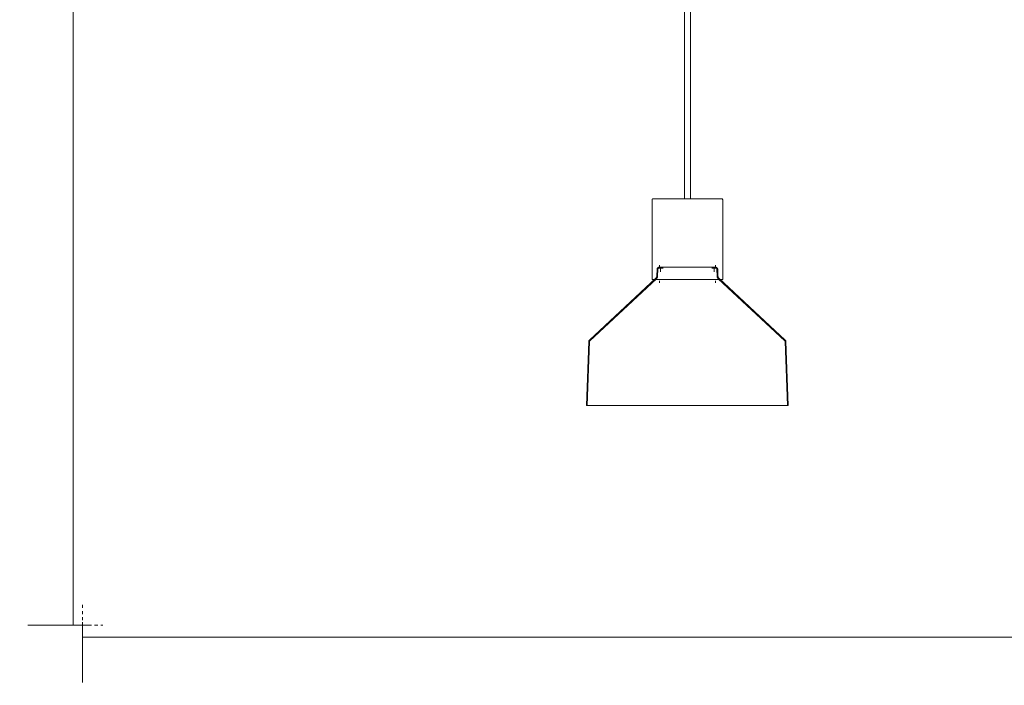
# Model space of a CAD drawing. Header units: millimetres. Extents: x 5395 to 10045, y 397 to 7363.
# Tile 1 of 9: x 5432 to 6408, y 397 to 1058. Entities that reach past the tile are written whole.
import ezdxf

# ---------------------------------------------------------------- set-up
doc = ezdxf.new("R2010")
doc.units = ezdxf.units.MM
doc.linetypes.add('Dash', pattern=[6, 3, -3])
doc.layers.add('A-ANNO-DIMS', color=7, linetype='Dash', lineweight=9, true_color=0xd2d2d2)
doc.layers.add('A-ANNO-DIMS-15', color=7, linetype='Continuous', lineweight=9)
doc.layers.add('E-LITE-EQPM', color=7, linetype='Continuous', lineweight=20)
doc.styles.add('Arial Narrow', font='ARIALN.TTF', dxfattribs={"height": 33})
doc.dimstyles.new('FARO_-_2_2mm_Arial_Narrow_mm_Inch_Left', dxfattribs={"dimscale": 304.8, "dimtxt": 33.773222, "dimasz": 0, "dimexe": 0.147638, "dimexo": 0.0625, "dimgap": 0.024606, "dimtad": 1, "dimdec": 0, "dimzin": 0, "dimdsep": 46, "dimtxsty": 'Arial Narrow', "dimblk1": 'NONE', "dimblk2": 'NONE', "dimsah": 1, "dimcen": 0.09, "dimadec": 0, "dimazin": 0, "dimtfac": 1, "dimtdec": 4, "dimtix": 1, "dimtmove": 0, "dimatfit": 3, "dimfxl": 0.049213, "dimfxlon": 1, "dimtvp": 1, "dimtolj": 1, "dimtzin": 0, "dimarcsym": 2})

# ---------------------------------------------------------------- blocks, each defined once
blk = doc.blocks.new('68593-7L_ 68594-7L KOMBO200 - 64314-44-7L SAMBA Black_ribbon beige pendant lamp ø450-7L-609791-Alzado_PDF')
at = {"layer": 'E-LITE-EQPM', "lineweight": 9}
for p, q in [((6090.82, 1983.84), (6090.82, 880)), ((6096.82, 879.97), (6096.82, 1983.84)), ((6058.83, 879.05), (6058.83, 800)), ((6128.83, 800), (6128.83, 879.05)), ((6066.06, 814.09), (6066.06, 812.09)), ((6067.11, 810.49), (6067.11, 807.59)), ((6120.54, 807.59), (6120.54, 810.49)), ((6121.6, 812.09), (6121.6, 814.09)), ((6062.62, 801.26), (5996.7, 739.79)), ((6063.16, 800.67), (5997.24, 739.2)), ((6063.75, 810.14), (6063.51, 803.22)), ((6064.55, 810.12), (6064.31, 803.19)), ((6123.35, 803.19), (6123.11, 810.12)), ((6124.15, 803.22), (6123.91, 810.14)), ((6190.41, 739.2), (6124.49, 800.67)), ((6190.96, 739.79), (6125.04, 801.26)), ((6058.83, 800), (6128.83, 800)), ((6066.06, 798.71), (6066.06, 796.71)), ((6121.6, 796.71), (6121.6, 798.71)), ((5996.04, 738.34), (5993.83, 675.07)), ((5996.84, 738.31), (5994.63, 675.07)), ((6193.03, 675.07), (6190.82, 738.31)), ((6193.83, 675.07), (6191.62, 738.34)), ((5993.83, 675.07), (6031.29, 675.07)), ((6031.29, 675.07), (6193.8, 675.07))]:
    blk.add_line(p, q, dxfattribs=at)
at = {"layer": 'E-LITE-EQPM', "lineweight": 9, "flags": 128}
for points in [[(6058.83, 879.05), (6058.83, 879.09), (6058.83, 879.13), (6058.84, 879.17), (6058.84, 879.2), (6058.85, 879.24), (6058.86, 879.28), (6058.87, 879.31), (6058.88, 879.35), (6058.89, 879.39), (6058.9, 879.42), (6058.92, 879.46), (6058.94, 879.49), (6058.95, 879.52), (6058.97, 879.56), (6058.99, 879.59), (6059.02, 879.62), (6059.04, 879.65), (6059.06, 879.68), (6059.09, 879.71), (6059.12, 879.73), (6059.14, 879.76), (6059.17, 879.78), (6059.2, 879.81), (6059.23, 879.83), (6059.26, 879.85), (6059.3, 879.87), (6059.33, 879.89), (6059.36, 879.91), (6059.4, 879.92), (6059.43, 879.94), (6059.47, 879.95), (6059.51, 879.96), (6059.54, 879.97), (6059.58, 879.98), (6059.62, 879.99), (6059.65, 879.99), (6059.69, 880), (6059.73, 880), (6059.77, 880), (6059.78, 880)], [(6059.78, 880), (6059.8, 880), (6059.89, 880), (6060.02, 880), (6060.21, 880), (6060.46, 880), (6060.75, 880), (6061.1, 880)], [(6127.88, 880), (6127.85, 880), (6127.77, 880), (6127.64, 880), (6127.45, 880), (6127.2, 880), (6126.9, 880), (6126.55, 880), (6126.15, 880), (6125.7, 880), (6125.19, 880), (6124.64, 880), (6124.03, 880), (6123.38, 880), (6122.68, 880), (6121.93, 880), (6121.14, 880), (6120.31, 880), (6119.43, 880), (6118.51, 880), (6117.55, 880), (6116.56, 880), (6115.52, 880), (6114.46, 880), (6113.36, 880), (6112.23, 880), (6111.07, 880), (6109.88, 880), (6108.66, 880), (6107.43, 880), (6106.17, 880), (6104.89, 880), (6103.59, 880), (6102.28, 880), (6100.95, 880), (6099.62, 880), (6098.27, 880), (6096.92, 880), (6095.56, 880), (6094.2, 880), (6092.83, 880), (6091.47, 880), (6090.12, 880), (6088.77, 880), (6087.42, 880), (6086.09, 880), (6084.77, 880), (6083.47, 880), (6082.18, 880), (6080.91, 880), (6079.66, 880), (6078.43, 880), (6077.23, 880), (6076.05, 880), (6074.91, 880), (6073.79, 880), (6072.7, 880), (6071.65, 880), (6070.64, 880), (6069.66, 880), (6068.72, 880), (6067.82, 880), (6066.96, 880), (6066.15, 880), (6065.38, 880), (6064.65, 880), (6063.97, 880), (6063.34, 880), (6062.76, 880), (6062.23, 880), (6061.74, 880), (6061.31, 880), (6060.94, 880), (6060.61, 880), (6060.34, 880), (6060.12, 880), (6059.95, 880), (6059.84, 880), (6059.78, 880), (6059.78, 880)], [(6126.59, 880), (6126.72, 880), (6127.05, 880), (6127.32, 880), (6127.54, 880), (6127.71, 880), (6127.82, 880), (6127.87, 880), (6127.88, 880)], [(6127.88, 880), (6127.92, 880), (6127.96, 880), (6127.99, 879.99), (6128.03, 879.99), (6128.07, 879.98), (6128.11, 879.97), (6128.14, 879.96), (6128.18, 879.95), (6128.21, 879.94), (6128.25, 879.93), (6128.28, 879.91), (6128.32, 879.89), (6128.35, 879.87), (6128.38, 879.86), (6128.42, 879.83), (6128.45, 879.81), (6128.48, 879.79), (6128.51, 879.76), (6128.53, 879.74), (6128.56, 879.71), (6128.59, 879.68), (6128.61, 879.66), (6128.64, 879.63), (6128.66, 879.6), (6128.68, 879.56), (6128.7, 879.53), (6128.72, 879.5), (6128.73, 879.46), (6128.75, 879.43), (6128.76, 879.4), (6128.78, 879.36), (6128.79, 879.32), (6128.8, 879.29), (6128.81, 879.25), (6128.82, 879.21), (6128.82, 879.18), (6128.82, 879.14), (6128.83, 879.1), (6128.83, 879.06), (6128.83, 879.05)], [(6063.75, 810.14), (6063.76, 810.22), (6063.77, 810.3), (6063.78, 810.38), (6063.79, 810.46), (6063.81, 810.54), (6063.83, 810.62), (6063.85, 810.7), (6063.88, 810.77), (6063.91, 810.85), (6063.94, 810.92), (6063.98, 811), (6064.01, 811.07), (6064.05, 811.14), (6064.1, 811.2), (6064.14, 811.27), (6064.19, 811.33), (6064.25, 811.4), (6064.3, 811.46), (6064.36, 811.51), (6064.42, 811.57), (6064.48, 811.62), (6064.54, 811.67), (6064.6, 811.72), (6064.67, 811.76), (6064.74, 811.81), (6064.81, 811.85), (6064.88, 811.88), (6064.95, 811.92), (6065.03, 811.95), (6065.1, 811.98), (6065.18, 812), (6065.26, 812.02), (6065.34, 812.04), (6065.42, 812.06), (6065.5, 812.07), (6065.58, 812.08), (6065.66, 812.09), (6065.74, 812.09), (6065.77, 812.09)], [(6064.55, 810.12), (6064.56, 810.16), (6064.56, 810.21), (6064.57, 810.26), (6064.57, 810.31), (6064.59, 810.36), (6064.6, 810.4), (6064.61, 810.45), (6064.63, 810.5), (6064.65, 810.54), (6064.67, 810.59), (6064.69, 810.63), (6064.71, 810.67), (6064.73, 810.71), (6064.76, 810.76), (6064.79, 810.79), (6064.82, 810.83), (6064.85, 810.87), (6064.88, 810.91), (6064.92, 810.94), (6064.95, 810.98), (6064.99, 811.01), (6065.03, 811.04), (6065.07, 811.07), (6065.11, 811.09), (6065.15, 811.12), (6065.19, 811.14), (6065.23, 811.17), (6065.28, 811.19), (6065.32, 811.21), (6065.37, 811.22), (6065.41, 811.24), (6065.46, 811.25), (6065.51, 811.26), (6065.56, 811.27), (6065.6, 811.28), (6065.65, 811.28), (6065.7, 811.29), (6065.75, 811.29), (6065.77, 811.29)], [(6076.28, 812.09), (6075.42, 812.09), (6074.59, 812.09), (6073.79, 812.09), (6073.02, 812.09), (6072.28, 812.09), (6071.58, 812.09), (6070.91, 812.09), (6070.28, 812.09), (6069.69, 812.09), (6069.14, 812.09), (6068.63, 812.09), (6068.15, 812.09), (6067.72, 812.09), (6067.33, 812.09), (6066.98, 812.09), (6066.68, 812.09), (6066.42, 812.09), (6066.2, 812.09), (6066.03, 812.09), (6065.9, 812.09), (6065.81, 812.09), (6065.77, 812.09), (6065.77, 812.09)], [(6065.77, 812.09), (6065.79, 812.09), (6065.86, 812.09), (6065.97, 812.09), (6066.13, 812.09), (6066.33, 812.09), (6066.57, 812.09)], [(6069.69, 811.29), (6069.14, 811.29), (6068.63, 811.29), (6068.15, 811.29), (6067.72, 811.29), (6067.33, 811.29), (6066.98, 811.29), (6066.68, 811.29), (6066.42, 811.29), (6066.2, 811.29), (6066.03, 811.29), (6065.9, 811.29), (6065.81, 811.29), (6065.77, 811.29), (6065.77, 811.29)], [(6065.77, 811.29), (6065.79, 811.29), (6065.86, 811.29), (6065.97, 811.29), (6066.13, 811.29), (6066.33, 811.29)], [(6121.89, 812.09), (6121.87, 812.09), (6121.8, 812.09), (6121.69, 812.09), (6121.53, 812.09), (6121.33, 812.09), (6121.08, 812.09), (6120.8, 812.09), (6120.46, 812.09), (6120.09, 812.09), (6119.67, 812.09), (6119.22, 812.09), (6118.72, 812.09), (6118.18, 812.09), (6117.6, 812.09), (6116.99, 812.09), (6116.34, 812.09), (6115.65, 812.09), (6114.92, 812.09), (6114.17, 812.09), (6113.38, 812.09), (6112.56, 812.09), (6111.71, 812.09), (6110.83, 812.09), (6109.92, 812.09), (6108.99, 812.09), (6108.03, 812.09), (6107.05, 812.09), (6106.05, 812.09), (6105.03, 812.09), (6104, 812.09), (6102.94, 812.09), (6101.87, 812.09), (6100.79, 812.09), (6099.7, 812.09), (6098.6, 812.09), (6097.49, 812.09), (6096.37, 812.09), (6095.25, 812.09), (6094.13, 812.09), (6093.01, 812.09), (6091.89, 812.09), (6090.77, 812.09), (6089.66, 812.09), (6088.55, 812.09), (6087.45, 812.09), (6086.37, 812.09), (6085.29, 812.09), (6084.23, 812.09), (6083.18, 812.09), (6082.15, 812.09), (6081.14, 812.09), (6080.15, 812.09), (6079.18, 812.09), (6078.24, 812.09), (6077.32, 812.09), (6076.42, 812.09), (6076.28, 812.09)], [(6121.89, 811.29), (6121.87, 811.29), (6121.8, 811.29), (6121.69, 811.29), (6121.53, 811.29), (6121.33, 811.29), (6121.08, 811.29), (6120.8, 811.29), (6120.46, 811.29), (6120.09, 811.29), (6119.67, 811.29), (6119.22, 811.29), (6118.72, 811.29), (6118.18, 811.29), (6117.95, 811.29)], [(6120.98, 812.09), (6121.24, 812.09), (6121.46, 812.09), (6121.63, 812.09), (6121.76, 812.09), (6121.85, 812.09), (6121.89, 812.09), (6121.89, 812.09)], [(6121.24, 811.29), (6121.46, 811.29), (6121.63, 811.29), (6121.76, 811.29), (6121.85, 811.29), (6121.89, 811.29), (6121.89, 811.29)], [(6121.89, 812.09), (6121.97, 812.09), (6122.05, 812.08), (6122.13, 812.08), (6122.21, 812.06), (6122.29, 812.05), (6122.37, 812.03), (6122.45, 812.01), (6122.52, 811.99), (6122.6, 811.96), (6122.67, 811.93), (6122.75, 811.9), (6122.82, 811.86), (6122.89, 811.82), (6122.96, 811.78), (6123.03, 811.74), (6123.09, 811.69), (6123.16, 811.64), (6123.22, 811.59), (6123.28, 811.54), (6123.34, 811.48), (6123.39, 811.42), (6123.44, 811.36), (6123.49, 811.29), (6123.54, 811.23), (6123.59, 811.16), (6123.63, 811.09), (6123.67, 811.02), (6123.71, 810.95), (6123.74, 810.88), (6123.77, 810.8), (6123.8, 810.73), (6123.82, 810.65), (6123.84, 810.57), (6123.86, 810.49), (6123.88, 810.42), (6123.89, 810.34), (6123.9, 810.26), (6123.9, 810.18), (6123.91, 810.14)], [(6121.89, 811.29), (6121.94, 811.29), (6121.99, 811.29), (6122.03, 811.28), (6122.08, 811.27), (6122.13, 811.27), (6122.18, 811.26), (6122.23, 811.24), (6122.27, 811.23), (6122.32, 811.21), (6122.36, 811.19), (6122.41, 811.17), (6122.45, 811.15), (6122.49, 811.13), (6122.54, 811.1), (6122.58, 811.08), (6122.62, 811.05), (6122.65, 811.02), (6122.69, 810.99), (6122.73, 810.96), (6122.76, 810.92), (6122.8, 810.89), (6122.83, 810.85), (6122.86, 810.81), (6122.89, 810.77), (6122.91, 810.73), (6122.94, 810.69), (6122.96, 810.65), (6122.98, 810.6), (6123.01, 810.56), (6123.02, 810.51), (6123.04, 810.47), (6123.06, 810.42), (6123.07, 810.37), (6123.08, 810.33), (6123.09, 810.28), (6123.1, 810.23), (6123.1, 810.18), (6123.11, 810.13), (6123.11, 810.12)], [(6062.62, 801.26), (6062.7, 801.34), (6062.78, 801.42), (6062.85, 801.5), (6062.92, 801.59), (6062.99, 801.68), (6063.05, 801.78), (6063.11, 801.87), (6063.17, 801.97), (6063.22, 802.07), (6063.27, 802.17), (6063.31, 802.27), (6063.35, 802.38), (6063.39, 802.49), (6063.42, 802.59), (6063.44, 802.7), (6063.47, 802.81), (6063.49, 802.92), (6063.5, 803.04), (6063.51, 803.15), (6063.51, 803.22)], [(6063.16, 800.67), (6063.27, 800.78), (6063.37, 800.88), (6063.46, 800.99), (6063.55, 801.1), (6063.64, 801.22), (6063.72, 801.34), (6063.8, 801.46), (6063.87, 801.58), (6063.94, 801.71), (6064, 801.84), (6064.05, 801.98), (6064.11, 802.11), (6064.15, 802.25), (6064.19, 802.39), (6064.23, 802.53), (6064.25, 802.67), (6064.28, 802.81), (6064.29, 802.96), (6064.31, 803.1), (6064.31, 803.19)], [(6123.35, 803.19), (6123.36, 803.05), (6123.37, 802.9), (6123.39, 802.76), (6123.41, 802.62), (6123.44, 802.48), (6123.48, 802.34), (6123.52, 802.2), (6123.57, 802.06), (6123.62, 801.93), (6123.68, 801.8), (6123.75, 801.67), (6123.81, 801.54), (6123.89, 801.41), (6123.97, 801.29), (6124.05, 801.17), (6124.14, 801.06), (6124.23, 800.95), (6124.33, 800.84), (6124.43, 800.74), (6124.49, 800.67)], [(6124.15, 803.22), (6124.15, 803.11), (6124.16, 803), (6124.18, 802.88), (6124.2, 802.77), (6124.22, 802.66), (6124.25, 802.55), (6124.28, 802.45), (6124.32, 802.34), (6124.36, 802.24), (6124.41, 802.13), (6124.46, 802.03), (6124.51, 801.93), (6124.57, 801.84), (6124.63, 801.74), (6124.69, 801.65), (6124.76, 801.56), (6124.83, 801.47), (6124.91, 801.39), (6124.99, 801.31), (6125.04, 801.26)], [(5996.04, 738.34), (5996.04, 738.42), (5996.05, 738.51), (5996.06, 738.59), (5996.08, 738.67), (5996.09, 738.75), (5996.12, 738.83), (5996.14, 738.91), (5996.17, 738.99), (5996.2, 739.07), (5996.23, 739.14), (5996.27, 739.22), (5996.31, 739.29), (5996.35, 739.36), (5996.39, 739.43), (5996.44, 739.5), (5996.49, 739.57), (5996.55, 739.63), (5996.6, 739.69), (5996.66, 739.75), (5996.7, 739.79)], [(5996.84, 738.31), (5996.84, 738.36), (5996.85, 738.41), (5996.85, 738.46), (5996.86, 738.51), (5996.87, 738.56), (5996.89, 738.61), (5996.9, 738.66), (5996.92, 738.71), (5996.94, 738.76), (5996.96, 738.81), (5996.98, 738.85), (5997, 738.9), (5997.03, 738.94), (5997.06, 738.99), (5997.09, 739.03), (5997.12, 739.07), (5997.15, 739.11), (5997.19, 739.15), (5997.22, 739.18), (5997.24, 739.2)], [(6190.41, 739.2), (6190.45, 739.17), (6190.49, 739.13), (6190.52, 739.09), (6190.55, 739.05), (6190.58, 739.01), (6190.61, 738.97), (6190.64, 738.93), (6190.66, 738.88), (6190.69, 738.84), (6190.71, 738.79), (6190.73, 738.74), (6190.75, 738.69), (6190.76, 738.65), (6190.78, 738.6), (6190.79, 738.55), (6190.8, 738.5), (6190.81, 738.45), (6190.82, 738.39), (6190.82, 738.34), (6190.82, 738.31)], [(6190.96, 739.79), (6191.02, 739.73), (6191.08, 739.67), (6191.13, 739.61), (6191.18, 739.54), (6191.23, 739.48), (6191.28, 739.41), (6191.32, 739.34), (6191.37, 739.27), (6191.4, 739.19), (6191.44, 739.12), (6191.47, 739.04), (6191.5, 738.96), (6191.53, 738.88), (6191.55, 738.8), (6191.57, 738.72), (6191.59, 738.64), (6191.6, 738.56), (6191.61, 738.47), (6191.62, 738.39), (6191.62, 738.34)]]:
    blk.add_lwpolyline(points, dxfattribs=at)
blk = doc.blocks.new('DIMBLOCK1-Alzado_PDF')
at = {"layer": 'A-ANNO-DIMS-15', "color": 251, "true_color": 0x5b5b5b, "transparency": 16777216}
for p, q in [((5494.11, 460.19), (5494.11, 400.19)), ((5494.11, 445.19), (5494.11, 460.19)), ((7694.11, 460.19), (7694.11, 400.19)), ((7694.11, 445.19), (7694.11, 460.19)), ((5494.11, 445.19), (7694.11, 445.19))]:
    blk.add_line(p, q, dxfattribs=at)
at = {"layer": 'A-ANNO-DIMS-15', "color": 0, "transparency": 16777216, "insert": (6461.96, 495.34), "char_height": 33, "width": 317.1466, "attachment_point": 1, "line_spacing_factor": 0.974696, "style": 'Arial Narrow'}
blk.add_mtext('Variable Lenght', dxfattribs=at)
blk = doc.blocks.new('_None')
blk = doc.blocks.new('DIMBLOCK2-Alzado_PDF')
at = {"layer": 'A-ANNO-DIMS-15', "color": 251, "true_color": 0x5b5b5b, "transparency": 16777216}
for p, q in [((5484.83, 2000), (5439.76, 2000)), ((5484.76, 457.16), (5484.76, 2000)), ((5484.76, 2000), (5499.76, 2000)), ((5499.76, 457.16), (5439.76, 457.16)), ((5484.76, 457.16), (5499.76, 457.16))]:
    blk.add_line(p, q, dxfattribs=at)
at = {"layer": 'A-ANNO-DIMS-15', "color": 0, "transparency": 16777216, "insert": (5434.62, 1099.38), "char_height": 33, "width": 310.0703, "attachment_point": 1, "rotation": 90, "line_spacing_factor": 0.974696, "style": 'Arial Narrow'}
blk.add_mtext('Variable Heigth', dxfattribs=at)

msp = doc.modelspace()

# ---------------------------------------------------------------- linework, layer by layer
at = {"layer": 'A-ANNO-DIMS'}
for p, q in [((5494.11, 477.16), (5494.11, 457.16)), ((5494.11, 457.16), (5514.11, 457.16))]:
    msp.add_line(p, q, dxfattribs=at)

# ---------------------------------------------------------------- block references
at = {"layer": 'E-LITE-EQPM', "lineweight": 9}
msp.add_blockref('68593-7L_ 68594-7L KOMBO200 - 64314-44-7L SAMBA Black_ribbon beige pendant lamp ø450-7L-609791-Alzado_PDF', (0, 0), dxfattribs=at)

# ---------------------------------------------------------------- dimensions: what is measured, and where the dimension line sits
at = {"layer": 'A-ANNO-DIMS', "color": 251, "linetype": 'Continuous', "true_color": 0x5b5b5b}
dim = msp.add_linear_dim(base=(5484.76, 2000), p1=(5499.76, 457.16), p2=(5499.76, 2000), angle=90, text='Variable Heigth', dimstyle='FARO_-_2_2mm_Arial_Narrow_mm_Inch_Left', override={"dimpost": '<>', "dimfxl": 1542.84377}, dxfattribs=at)
dim.commit()
dim.dimension.update_dxf_attribs({"geometry": 'DIMBLOCK2-Alzado_PDF', "text_midpoint": (5455.91, 1228.58)})
dim = msp.add_linear_dim(base=(7694.11, 445.19), p1=(5494.11, 460.19), p2=(7694.11, 460.19), text='Variable Lenght', dimstyle='FARO_-_2_2mm_Arial_Narrow_mm_Inch_Left', override={"dimpost": '<>', "dimfxl": 2200.000497}, dxfattribs=at)
dim.commit()
dim.dimension.update_dxf_attribs({"geometry": 'DIMBLOCK1-Alzado_PDF', "text_midpoint": (6594.11, 474.04)})

doc.saveas('drawing.dxf')
